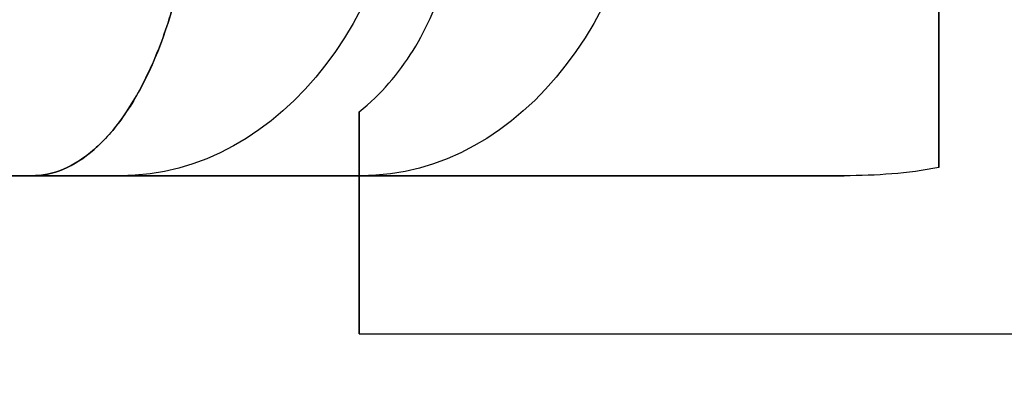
# Model space of a CAD drawing. Header units: millimetres. Extents: x 1690 to 2693, y 642 to 671.
# Tile 174 of 256: x 1725.88 to 1730.55, y 653.2 to 654.92. Entities that reach past the tile are written whole.
import ezdxf

# ---------------------------------------------------------------- set-up
doc = ezdxf.new("R2010")
doc.units = ezdxf.units.MM
doc.layers.add('METAL NEGRO', color=7, linetype='Continuous')

msp = doc.modelspace()

# ---------------------------------------------------------------- linework, layer by layer
at = {"layer": 'METAL NEGRO'}
for p, q in [((1730.237, 658.3145, 17.7092), (1730.237, 654.543, 17.7092)), ((1724.9592, 654.1787, 16.5705), (1729.7752, 654.1787, 16.5705)), ((1726.8418, 654.1787, 13.0746), (1726.8418, 654.1787, 20.0664)), ((1727.487, 653.4325, 14.4214), (1727.487, 654.1787, 14.4214)), ((1727.487, 653.9554, 12.8727), (1727.487, 653.9554, 16.2683))]:
    msp.add_line(p, q, dxfattribs=at)
at = {"layer": 'METAL NEGRO', "extrusion": (1, 0, 0)}
for centre, start, end in [((656.4287, 14.5705, 1730.237), 42.5155, 137.4845), ((656.4287, 14.5705, 1727.487), 180, 229.5407), ((656.4287, 14.5705, 1727.487), 138.5904, 180)]:
    msp.add_arc(centre, 3, start, end, dxfattribs=at)
at = {"layer": 'METAL NEGRO', "extrusion": (-0.642788, 1.13687e-13, -0.766044)}
msp.add_arc((-655.9787, -1314.4334, -1119.2484), 1.8, 270, 360, dxfattribs=at)
at = {"layer": 'METAL NEGRO', "extrusion": (0.642788, 0, -0.766044)}
msp.add_arc((655.9787, 1335.736, 1095.6364), 1.8, 90, 180, dxfattribs=at)
at = {"layer": 'METAL NEGRO', "extrusion": (0, -1, 0)}
msp.add_arc((1736.237, 16.5705, -654.1787), 11.2777, 156.03481, 203.96519, dxfattribs=at)
at = {"layer": 'METAL NEGRO'}
for points, knots in [([(1726.7205, 655.9787, 23.0113), (1726.7238, 655.8528, 23.0074), (1726.7208, 655.7296, 22.9906), (1726.7029, 655.4884, 22.9331), (1726.6878, 655.3692, 22.8916), (1726.6271, 655.0348, 22.7365), (1726.565, 654.8352, 22.5893), (1726.452, 654.5935, 22.3283), (1726.4105, 654.5212, 22.2333), (1726.3232, 654.3976, 22.0347), (1726.2775, 654.3461, 21.9312), (1726.1824, 654.2628, 21.7163), (1726.1327, 654.2311, 21.6044), (1726.033, 654.1893, 21.3798), (1725.9825, 654.1787, 21.2662), (1725.9315, 654.1787, 21.1513)], [0, 0, 0, 0, 0.37557, 0.37557, 0.75114, 0.75114, 1.502279, 1.502279, 1.877849, 1.877849, 2.253419, 2.253419, 2.628989, 2.628989, 3.004559, 3.004559, 3.004559, 3.004559]), ([(1725.9315, 654.1787, 11.9897), (1726.0338, 654.1787, 11.7596), (1726.1334, 654.2201, 11.5354), (1726.3255, 654.388, 11.1014), (1726.4129, 654.5102, 10.903), (1726.5273, 654.7545, 10.6388), (1726.5614, 654.8437, 10.5592), (1726.6211, 655.0379, 10.417), (1726.6469, 655.1442, 10.3539), (1726.6877, 655.3686, 10.2496), (1726.7026, 655.4851, 10.2089), (1726.7206, 655.7265, 10.1509), (1726.7238, 655.8525, 10.1337), (1726.7205, 655.9787, 10.1297)], [0, 0, 0, 0, 0.751676, 0.751676, 1.503353, 1.503353, 1.879191, 1.879191, 2.255029, 2.255029, 2.630868, 2.630868, 3.006706, 3.006706, 3.006706, 3.006706]), ([(1727.487, 654.482, 12.2879), (1727.5903, 654.5655, 12.2167), (1727.6738, 654.6625, 12.1419), (1727.8112, 654.8835, 11.9957), (1727.8638, 655.0059, 11.9255), (1727.9391, 655.2643, 11.802), (1727.9627, 655.4037, 11.7472), (1727.9812, 655.6869, 11.6599), (1727.9767, 655.8314, 11.6268), (1727.9579, 655.9787, 11.6045)], [-1.791242, -1.791242, -1.791242, -1.791242, -1.343432, -1.343432, -0.895621, -0.895621, -0.447811, -0.447811, 0, 0, 0, 0])]:
    msp.add_open_spline(points, degree=3, knots=knots, dxfattribs=at)
for points, weights, degree in [([(1730.237, 654.2175, 16.5979), (1730.237, 654.4007, 17.95), (1730.237, 655.0905, 18.8205), (1730.237, 655.9787, 18.8205)], [1, 0.851082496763, 0.851082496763, 1], 3), ([(1727.487, 654.482, 12.2879), (1727.487, 654.2828, 12.7518), (1727.487, 654.1787, 13.2856), (1727.487, 654.1787, 13.8435)], [1, 0.971301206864, 0.971301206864, 1], 3), ([(1724.9592, 654.1787, 16.5705), (1726.8047, 644.9287, 16.5705), (1736.237, 644.9287, 16.5705)], [0.931934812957, 0.746414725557, 1], 2)]:
    msp.add_rational_spline(points, weights, degree=degree, dxfattribs=at)
for points, degree in [([(1725.9315, 654.1787, 21.1513), (1729.7884, 654.1787, 16.5548)], 1), ([(1727.487, 654.1787, 13.8435), (1725.9315, 654.1787, 11.9897)], 1), ([(1729.7884, 654.1787, 16.5548), (1727.487, 654.1787, 16.5548)], 1), ([(1727.487, 654.1787, 13.8435), (1727.487, 654.1787, 16.5548)], 1), ([(1730.237, 654.2175, 16.5979), (1730.0903, 654.1897, 16.5676), (1729.9404, 654.1787, 16.5548), (1729.7884, 654.1787, 16.5548)], 3), ([(1727.487, 653.4287, 14.5705), (1736.237, 653.4287, 14.5705)], 1)]:
    msp.add_open_spline(points, degree=degree, dxfattribs=at)

doc.saveas('drawing.dxf')
